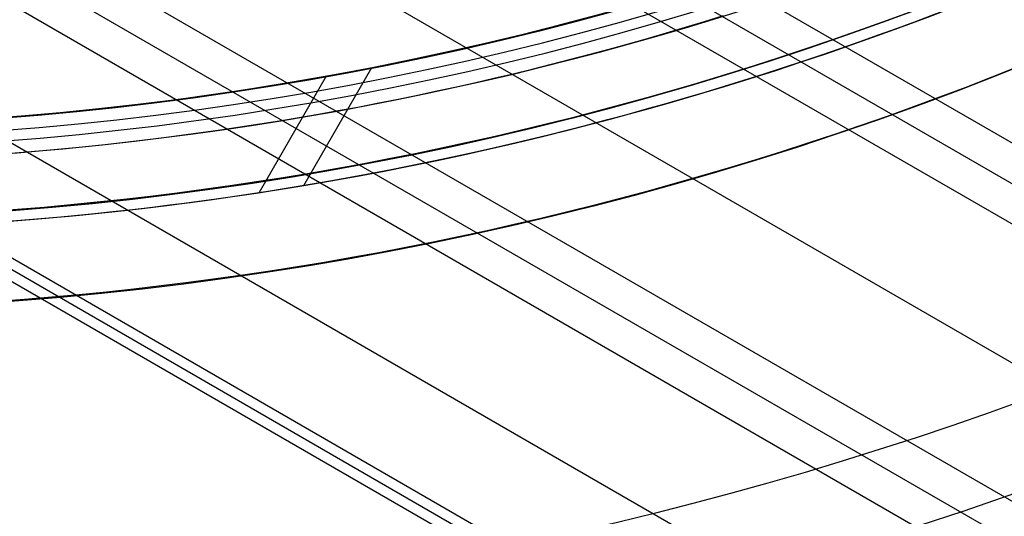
# Model space of a CAD drawing. Extents: x 12895 to 14339, y -6833 to -5581.
# Tile 15 of 79: x 13622 to 13644, y -6461 to -6450. Entities that reach past the tile are written whole.
import ezdxf

# ---------------------------------------------------------------- set-up
doc = ezdxf.new("R2010")
doc.units = 0
doc.layers.get('0').update_dxf_attribs({"linetype": 'CONTINUOUS'})
doc.layers.add('BLANCO_METALICO', color=7, linetype='CONTINUOUS')
doc.layers.add('COLOR', color=7, linetype='CONTINUOUS')

msp = doc.modelspace()

# ---------------------------------------------------------------- linework, layer by layer
for p, q in [((13616.99165945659, -6441.557013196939, 76.10917537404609), (14283.8221846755, -6826.551796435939, 76.10917537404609)), ((13615.66194055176, -6443.860153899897, 76.47950862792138), (14282.49246577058, -6828.854937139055, 76.47950862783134)), ((13615.27362992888, -6444.532727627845, 76.90245211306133), (14282.10415514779, -6829.527510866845, 76.90245211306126)), ((13614.88531930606, -6445.205301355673, 77.3253955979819), (14281.68518454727, -6830.182383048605, 77.32539559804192)), ((13613.55560040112, -6447.508442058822, 77.69572885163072), (14279.51504008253, -6832.000303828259, 77.69572885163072)), ((14285.92852482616, -6822.903508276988, 74.89295515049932), (13636.16644086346, -6447.763194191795, 74.89295515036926)), ((14285.15190358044, -6824.248655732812, 75.73884212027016), (13633.68266222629, -6448.122713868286, 75.73884212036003)), ((13635.3522398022, -6448.189879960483, 75.31589863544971), (14285.54021420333, -6823.576082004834, 75.31589863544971)), ((14274.08520534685, -6831.416739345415, 80.01480223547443), (13612.4508325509, -6449.421956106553, 80.01480223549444)), ((14273.97272981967, -6831.6115526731, 79.04043217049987), (13612.33835702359, -6449.616769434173, 79.04043217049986)), ((14273.86025429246, -6831.80636600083, 78.06606210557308), (13612.22588149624, -6449.811582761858, 78.06606210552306)), ((13628.456566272, -6453.308442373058, 76.39594146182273), (13629.96366265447, -6450.69807486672, 75.70006023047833)), ((13628.95175072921, -6450.888002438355, 81.5400351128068), (13627.46232805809, -6453.467758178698, 82.22775574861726))]:
    msp.add_line(p, q)
at = {"extrusion": (0.1124755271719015, 0.1948133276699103, 0.974370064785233)}
msp.add_lwpolyline([(-15018.43660288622, -1296.50098592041), (-15018.94715248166, -1296.19201752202), (-15019.45569829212, -1295.878352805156), (-15019.96217989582, -1295.560010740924), (-15020.46653706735, -1295.237011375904), (-15020.96870980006, -1294.909375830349), (-15021.46863832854, -1294.577126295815), (-15021.96626315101, -1294.240286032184), (-15022.46152505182, -1293.898879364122), (-15022.95436512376, -1293.552931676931), (-15023.44472479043, -1293.20246941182), (-15023.93254582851, -1292.847520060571), (-15024.41777038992, -1292.488112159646), (-15024.90034102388, -1292.124275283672), (-15025.38020069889, -1291.756040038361), (-15025.85729282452, -1291.383438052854), (-15026.33156127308, -1291.006501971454), (-15026.80295040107, -1290.625265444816), (-15027.27140507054, -1290.239763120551), (-15027.7368706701, -1289.850030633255), (-15028.19929313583, -1289.456104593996), (-15028.65861897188, -1289.058022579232), (-15029.11479527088, -1288.655823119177), (-15029.56776973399, -1288.249545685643), (-15030.01749069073, -1287.839230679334), (-15030.46390711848, -1287.42491941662), (-15030.90696866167, -1287.006654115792), (-15031.34662565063, -1286.584477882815), (-15031.78282912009, -1286.158434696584), (-15032.21553082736, -1285.728569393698), (-15032.64468327, -1285.294927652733), (-15033.07023970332, -1284.857555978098), (-15033.49215415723, -1284.416501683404), (-15033.91038145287, -1283.971812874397), (-15034.3248772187, -1283.523538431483), (-15034.73559790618, -1283.071727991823), (-15035.14250080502, -1282.616431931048), (-15035.5455440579, -1282.157701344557), (-15035.94468667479, -1281.695588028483), (-15036.33988854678, -1281.230144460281), (-15036.73111045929, -1280.761423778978), (-15037.11831410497, -1280.289479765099), (-15037.50146209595, -1279.814366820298), (-15037.88051797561, -1279.336139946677), (-15038.2554462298, -1278.854854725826), (-15038.62621229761, -1278.370567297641), (-15038.99278258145, -1277.883334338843), (-15039.35512445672, -1277.393213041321), (-15039.71320628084, -1276.900261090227), (-15040.06699740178, -1276.404536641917), (-15040.41646816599, -1275.906098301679), (-15040.76158992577, -1275.405005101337), (-15041.1023350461, -1274.90131647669), (-15041.43867691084, -1274.395092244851), (-15041.7705899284, -1273.886392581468), (-15042.09804953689, -1273.375277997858), (-15042.42103220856, -1272.861809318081), (-15042.73951545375, -1272.346047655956), (-15043.05347782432, -1271.828054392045), (-15043.36289891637, -1271.30789115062), (-15043.66775937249, -1270.785619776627), (-15043.96804088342, -1270.261302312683), (-15044.26372618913, -1269.735000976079), (-15044.55479907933, -1269.20677813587), (-15044.84124439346, -1268.676696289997), (-15045.12304802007, -1268.144818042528), (-15045.40019689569, -1267.611206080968), (-15045.67267900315, -1267.075923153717), (-15045.94048336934, -1266.539032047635), (-15046.20360006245, -1266.000595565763), (-15046.4620201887, -1265.460676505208), (-15046.7157358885, -1264.919337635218), (-15046.96474033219, -1264.376641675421), (-15047.20902771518, -1263.832651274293), (-15047.44859325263, -1263.287428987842), (-15047.68343317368, -1262.741037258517), (-15047.91354471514, -1262.193538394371), (-15048.13892611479, -1261.64499454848), (-15048.35957660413, -1261.095467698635), (-15048.57549640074, -1260.545019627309), (-15048.78668670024, -1259.993711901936), (-15048.99314966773, -1259.441605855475), (-15049.19488842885, -1258.888762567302), (-15049.39190706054, -1258.335242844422), (-15049.5842105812, -1257.781107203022), (-15049.77180494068, -1257.226415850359), (-15049.95469700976, -1256.671228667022), (-15050.13289456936, -1256.115605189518), (-15050.30640629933, -1255.559604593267), (-15050.47524176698, -1255.003285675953), (-15050.63941141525, -1254.446706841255), (-15050.79892655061, -1253.889926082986), (-15050.95379933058, -1253.333000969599), (-15051.10404275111, -1252.77598862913), (-15051.24967063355, -1252.218945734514), (-15051.39069761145, -1251.661928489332), (-15051.52713911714, -1251.10499261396), (-15051.65901136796, -1250.548193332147), (-15051.78633135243, -1249.991585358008), (-15051.90911681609, -1249.435222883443), (-15052.02738624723, -1248.879159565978), (-15052.14115886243, -1248.32344851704), (-15052.25045459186, -1247.768142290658), (-15052.35529406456, -1247.213292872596), (-15052.45569859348, -1246.658951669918), (-15052.55169016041, -1246.105169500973), (-15052.64329140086, -1245.551996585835), (-15052.73052558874, -1244.999482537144), (-15052.81341662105, -1244.447676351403), (-15052.89198900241, -1243.896626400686), (-15052.96626782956, -1243.346380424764), (-15053.03627877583, -1242.796985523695), (-15053.10204807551, -1242.24848815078), (-15053.16360250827, -1241.700934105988), (-15053.22096938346, -1241.154368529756), (-15053.27417652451, -1240.60883589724), (-15053.3232522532, -1240.064380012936), (-15053.36822537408, -1239.521044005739), (-15053.40912515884, -1238.978870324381), (-15053.44598133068, -1238.437900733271), (-15053.47882404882, -1237.898176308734), (-15053.50768389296, -1237.35973743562), (-15053.53259184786, -1236.822623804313), (-15053.55357928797, -1236.286874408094), (-15053.57067796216, -1235.752527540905), (-15053.58391997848, -1235.219620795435), (-15053.59333778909, -1234.6881910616), (-15053.59896417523, -1234.158274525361), (-15053.60083223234, -1233.629906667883), (-15053.59903301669, -1233.1113657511), (-15053.59361436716, -1232.591332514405), (-15053.58454499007, -1232.069840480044), (-15053.57179388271, -1231.546923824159), (-15053.55533034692, -1231.022617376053), (-15053.53512400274, -1230.496956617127), (-15053.51114480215, -1229.969977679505), (-15053.48336304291, -1229.441717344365), (-15053.45174938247, -1228.912213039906), (-15053.41627485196, -1228.381502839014), (-15053.37691087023, -1227.849625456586), (-15053.33362925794, -1227.316620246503), (-15053.28640225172, -1226.782527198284), (-15053.23520251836, -1226.247386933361), (-15053.18000316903, -1225.71124070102), (-15053.12077777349, -1225.174130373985), (-15053.05750037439, -1224.636098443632), (-15052.99014550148, -1224.097188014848), (-15052.91868818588, -1223.557442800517), (-15052.84310397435, -1223.016907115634), (-15052.76336894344, -1222.475625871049), (-15052.67945971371, -1221.93364456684), (-15052.59135346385, -1221.391009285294), (-15052.49902794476, -1220.847766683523), (-15052.40246149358, -1220.30396398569), (-15052.30163304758, -1219.759648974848), (-15052.19652215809, -1219.214869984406), (-15052.08710900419, -1218.669675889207), (-15051.9733744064, -1218.12411609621), (-15051.85529984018, -1217.578240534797), (-15051.73286744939, -1217.0320996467), (-15051.60606005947, -1216.48574437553), (-15051.47486119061, -1215.939226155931), (-15051.33925507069, -1215.39259690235), (-15051.19922664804, -1214.84590899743), (-15051.05476160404, -1214.299215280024), (-15050.9058463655, -1213.752569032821), (-15050.75246811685, -1213.206023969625), (-15050.59461481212, -1212.659634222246), (-15050.43227518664, -1212.113454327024), (-15050.26543876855, -1211.567539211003), (-15050.09409589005, -1211.021944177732), (-15049.91823769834, -1210.476724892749), (-15049.73785616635, -1209.931937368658), (-15049.55294410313, -1209.387637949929), (-15049.36349516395, -1208.843883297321), (-15049.16950386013, -1208.300730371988), (-15048.9709655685, -1207.758236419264), (-15048.76787654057, -1207.216458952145), (-15048.5602339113, -1206.675455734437), (-15048.34803570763, -1206.135284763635), (-15048.13128085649, -1205.596004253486), (-15047.90996919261, -1205.057672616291), (-15047.68410146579, -1204.520348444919), (-15047.45367934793, -1203.984090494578), (-15047.21870543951, -1203.448957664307), (-15046.97918327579, -1202.915008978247), (-15046.73511733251, -1202.382303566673), (-15046.48651303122, -1201.850900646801), (-15046.23337674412, -1201.320859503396), (-15045.9757157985, -1200.792239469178), (-15045.71353848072, -1200.265099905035), (-15045.44685403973, -1199.73950018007), (-15045.17567269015, -1199.215499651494), (-15044.9000056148, -1198.693157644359), (-15044.61986496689, -1198.172533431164), (-15044.33526387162, -1197.653686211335), (-15044.0462164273, -1197.1366750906), (-15043.75273770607, -1196.62155906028), (-15043.454843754, -1196.108396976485), (-15043.15255159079, -1195.597247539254), (-15042.84587920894, -1195.088169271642), (-15042.53484557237, -1194.581220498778), (-15042.21947061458, -1194.076459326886), (-15041.8997752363, -1193.573943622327), (-15041.57578130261, -1193.073730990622), (-15041.24751163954, -1192.575878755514), (-15040.9149900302, -1192.080443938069), (-15040.57824121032, -1191.587483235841), (-15040.23729086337, -1191.097053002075), (-15039.89216561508, -1190.609209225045), (-15039.54289302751, -1190.124007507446), (-15039.18950159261, -1189.641503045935), (-15038.83202072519, -1189.161750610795), (-15038.47048075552, -1188.684804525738), (-15038.10491292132, -1188.21071864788), (-15037.73534935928, -1187.739546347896), (-15037.36182309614, -1187.271340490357), (-15036.98436803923, -1186.806153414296), (-15036.60301896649, -1186.34403691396), (-15036.21781151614, -1185.885042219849), (-15035.82878217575, -1185.429219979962), (-15035.43596827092, -1184.976620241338), (-15035.03940795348, -1184.527292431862), (-15034.63914018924, -1184.081285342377), (-15034.23520474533, -1183.638647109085), (-15033.82764217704, -1183.199425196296), (-15033.41649381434, -1182.763666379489), (-15033.00180174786, -1182.33141672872), (-15032.5836088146, -1181.902721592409), (-15032.16195858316, -1181.477625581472), (-15031.73689533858, -1181.056172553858), (-15031.30846406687, -1180.638405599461), (-15030.87671043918, -1180.224367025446), (-15030.44168079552, -1179.814098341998), (-15030.00342212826, -1179.407640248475), (-15029.56198206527, -1179.00503262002), (-15029.11740885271, -1178.606314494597), (-15028.66975133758, -1178.211524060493), (-15028.21905894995, -1177.820698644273), (-15027.76538168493, -1177.433874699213), (-15027.30877008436, -1177.051087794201), (-15026.8492752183, -1176.672372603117), (-15026.38694866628, -1176.297762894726), (-15025.92184249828, -1175.927291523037), (-15025.45400925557, -1175.560990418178), (-15024.98350193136, -1175.198890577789), (-15024.51037395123, -1174.841022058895), (-15024.0346791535, -1174.487413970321), (-15023.5564717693, -1174.13809446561), (-15023.07580640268, -1173.793090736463), (-15022.59273801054, -1173.452429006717), (-15022.10732188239, -1173.116134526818), (-15021.61961362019, -1172.784231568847), (-15021.12966911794, -1172.456743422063), (-15020.63754454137, -1172.133692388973), (-15020.14329630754, -1171.815099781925), (-15019.64698106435, -1171.500985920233)], dxfattribs=at)
at = {"extrusion": (0.1124755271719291, 0.1948133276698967, 0.9743700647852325)}
msp.add_lwpolyline([(-15017.52574510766, -1171.500985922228), (-15018.04681472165, -1171.80577710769), (-15018.56593438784, -1172.115427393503), (-15019.08304083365, -1172.429918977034), (-15019.59807095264, -1172.749232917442), (-15020.11096182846, -1173.073349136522), (-15020.62165075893, -1173.402246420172), (-15021.13007527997, -1173.735902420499), (-15021.63617318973, -1174.074293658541), (-15022.13988257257, -1174.417395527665), (-15022.6411418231, -1174.765182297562), (-15023.13988967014, -1175.117627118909), (-15023.63606520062, -1175.474702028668), (-15024.12960788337, -1175.836377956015), (-15024.62045759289, -1176.202624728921), (-15025.10855463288, -1176.573411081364), (-15025.59383975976, -1176.948704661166), (-15026.07625420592, -1177.328472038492), (-15026.55573970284, -1177.712678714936), (-15027.03223850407, -1178.101289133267), (-15027.50569340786, -1178.49426668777), (-15027.97604777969, -1178.891573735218), (-15028.44324557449, -1179.293171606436), (-15028.90723135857, -1179.69902061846), (-15029.36795033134, -1180.109080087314), (-15029.82534834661, -1180.523308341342), (-15030.27937193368, -1180.941662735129), (-15030.72996831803, -1181.36409966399), (-15031.17708544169, -1181.790574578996), (-15031.62067198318, -1182.221042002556), (-15032.06067737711, -1182.655455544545), (-15032.49705183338, -1183.093767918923), (-15032.92974635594, -1183.535930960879), (-15033.35871276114, -1183.981895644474), (-15033.78390369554, -1184.431612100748), (-15034.20527265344, -1184.885029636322), (-15034.62277399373, -1185.342096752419), (-15035.03636295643, -1185.802761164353), (-15035.44599567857, -1186.266969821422), (-15035.85162920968, -1186.734668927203), (-15036.2532215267, -1187.205803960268), (-15036.65073154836, -1187.680319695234), (-15037.04411914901, -1188.158160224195), (-15037.43334517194, -1188.639268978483), (-15037.81837144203, -1189.123588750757), (-15038.19916077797, -1189.611061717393), (-15038.57567700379, -1190.101629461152), (-15038.94788495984, -1190.595232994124), (-15039.31575051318, -1191.091812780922), (-15039.67924056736, -1191.591308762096), (-15040.0383230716, -1192.093660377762), (-15040.39296702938, -1192.598806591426), (-15040.74314250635, -1193.106685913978), (-15041.08882063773, -1193.617236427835), (-15041.42997363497, -1194.130395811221), (-15041.76657479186, -1194.646101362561), (-15042.09859849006, -1195.164290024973), (-15042.42602020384, -1195.684898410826), (-15042.74881650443, -1196.207862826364), (-15043.0669650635, -1196.733119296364), (-15043.38044465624, -1197.260603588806), (-15043.68923516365, -1197.790251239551), (-15043.99331757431, -1198.321997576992), (-15044.2926739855, -1198.855777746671), (-15044.58728760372, -1199.391526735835), (-15044.87714274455, -1199.929179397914), (-15045.16222483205, -1200.468670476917), (-15045.44252039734, -1201.009934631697), (-15045.71801707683, -1201.552906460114), (-15045.98870360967, -1202.097520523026), (-15046.25456983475, -1202.643711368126), (-15046.51560668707, -1203.191413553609), (-15046.77180619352, -1203.740561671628), (-15047.02316146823, -1204.291090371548), (-15047.2696667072, -1204.842934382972), (-15047.51131718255, -1205.39602853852), (-15047.74810923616, -1205.950307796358), (-15047.9800402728, -1206.505707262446), (-15048.20710875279, -1207.062162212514), (-15048.42931418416, -1207.619608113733), (-15048.64665711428, -1208.177980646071), (-15048.85913912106, -1208.737215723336), (-15049.06676280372, -1209.297249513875), (-15049.26953177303, -1209.858018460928), (-15049.4674506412, -1210.41945930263), (-15049.66052501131, -1210.981509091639), (-15049.84876146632, -1211.544105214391), (-15050.03216755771, -1212.107185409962), (-15050.21075179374, -1212.670687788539), (-15050.3845236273, -1213.234550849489), (-15050.5534934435, -1213.798713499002), (-15050.71767254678, -1214.363115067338), (-15050.87707314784, -1214.927695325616), (-15051.03170835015, -1215.492394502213), (-15051.18159213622, -1216.05715329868), (-15051.32673935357, -1216.621912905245), (-15051.46716570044, -1217.186615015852), (-15051.6028877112, -1217.75120184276), (-15051.7339227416, -1218.315616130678), (-15051.86028895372, -1218.879801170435), (-15051.98200530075, -1219.443700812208), (-15052.09909151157, -1220.007259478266), (-15052.2115680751, -1220.57042217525), (-15052.31945622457, -1221.133134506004), (-15052.42277792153, -1221.695342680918), (-15052.5215558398, -1222.256993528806), (-15052.61581334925, -1222.81803450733), (-15052.70557449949, -1223.378413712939), (-15052.79086400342, -1223.93807989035), (-15052.87170722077, -1224.496982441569), (-15052.94813014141, -1225.05507143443), (-15053.02015936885, -1225.612297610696), (-15053.08782210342, -1226.168612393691), (-15053.15114612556, -1226.723967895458), (-15053.21015977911, -1227.278316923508), (-15053.26489195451, -1227.831612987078), (-15053.315372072, -1228.383810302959), (-15053.3616300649, -1228.9348638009), (-15053.40369636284, -1229.484729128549), (-15053.44160187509, -1230.033362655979), (-15053.47537797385, -1230.580721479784), (-15053.50505647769, -1231.126763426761), (-15053.53066963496, -1231.671447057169), (-15053.55225010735, -1232.21473166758), (-15053.56983095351, -1232.756577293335), (-15053.58344561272, -1233.296944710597), (-15053.59312788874, -1233.835795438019), (-15053.5989119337, -1234.373091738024), (-15053.60083223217, -1234.908796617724), (-15053.5990805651, -1235.420439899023), (-15053.59380538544, -1235.933536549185), (-15053.58497662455, -1236.448054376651), (-15053.57256448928, -1236.963960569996), (-15053.55653947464, -1237.481221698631), (-15053.5368723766, -1237.999803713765), (-15053.51353430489, -1238.519671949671), (-15053.48649669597, -1239.040791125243), (-15053.45573132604, -1239.563125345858), (-15053.42121032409, -1240.086638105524), (-15053.38290618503, -1240.611292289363), (-15053.34079178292, -1241.137050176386), (-15053.29484038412, -1241.663873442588), (-15053.24502566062, -1242.191723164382), (-15053.1913217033, -1242.720559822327), (-15053.13370303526, -1243.250343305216), (-15053.07214462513, -1243.781032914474), (-15053.00662190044, -1244.312587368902), (-15052.93711076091, -1244.844964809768), (-15052.86358759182, -1245.378122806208), (-15052.78602927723, -1245.912018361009), (-15052.70441321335, -1246.446607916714), (-15052.61871732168, -1246.981847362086), (-15052.52892006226, -1247.517692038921), (-15052.43500044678, -1248.054096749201), (-15052.33693805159, -1248.591015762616), (-15052.23471303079, -1249.128402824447), (-15052.128306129, -1249.666211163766), (-15052.0176986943, -1250.204393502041), (-15051.9028726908, -1250.742902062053), (-15051.78381071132, -1251.281688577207), (-15051.66049598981, -1251.82070430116), (-15051.53291241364, -1252.359900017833), (-15051.40104453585, -1252.899226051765), (-15051.26487758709, -1253.438632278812), (-15051.12439748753, -1253.978068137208), (-15050.97959085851, -1254.517482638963), (-15050.83044503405, -1255.056824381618), (-15050.67694807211, -1255.596041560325), (-15050.51908876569, -1256.135081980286), (-15050.35685665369, -1256.67389306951), (-15050.19024203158, -1257.212421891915), (-15050.01923596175, -1257.750615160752), (-15049.84383028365, -1258.288419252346), (-15049.66401762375, -1258.825780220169), (-15049.47979140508, -1259.362643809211), (-15049.29114585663, -1259.898955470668), (-15049.09807602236, -1260.434660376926), (-15048.90057776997, -1260.969703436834), (-15048.69864779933, -1261.504029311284), (-15048.49228365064, -1262.037582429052), (-15048.28148371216, -1262.57030700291), (-15048.06624722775, -1263.102147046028), (-15047.84657430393, -1263.633046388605), (-15047.62246591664, -1264.162948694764), (-15047.3939239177, -1264.691797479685), (-15047.16095104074, -1265.219536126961), (-15046.92355090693, -1265.746107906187), (-15046.68172803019, -1266.271455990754), (-15046.43548782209, -1266.795523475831), (-15046.18483659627, -1267.318253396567), (-15045.92978157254, -1267.839588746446), (-15045.67033088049, -1268.359472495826), (-15045.4064935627, -1268.877847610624), (-15045.13827957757, -1269.394657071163), (-15044.86569980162, -1269.909843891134), (-15044.58876603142, -1270.4233511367), (-15044.3074909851, -1270.93512194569), (-15044.0218883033, -1271.445099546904), (-15043.7319725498, -1271.953227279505), (-15043.43775921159, -1272.459448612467), (-15043.13926469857, -1272.963707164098), (-15042.83650634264, -1273.465946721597), (-15042.52950239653, -1273.966111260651), (-15042.21827203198, -1274.464144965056), (-15041.90283533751, -1274.959992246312), (-15041.5832133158, -1275.453597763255), (-15041.25942788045, -1275.944906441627), (-15040.93150185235, -1276.433863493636), (-15040.59945895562, -1276.920414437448), (-15040.26332381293, -1277.404505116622), (-15039.92312194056, -1277.886081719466), (-15039.57887974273, -1278.365090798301), (-15039.23062450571, -1278.841479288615), (-15038.87838439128, -1279.315194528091), (-15038.52218842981, -1279.786184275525), (-15038.16206651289, -1280.254396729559), (-15037.79804938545, -1280.719780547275), (-15037.43016863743, -1281.182284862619), (-15037.05845669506, -1281.641859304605), (-15036.68294681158, -1282.098454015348), (-15036.30367305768, -1282.55201966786), (-15035.92067031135, -1283.002507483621), (-15035.53397424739, -1283.449869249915), (-15035.14362132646, -1283.894057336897), (-15034.74964878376, -1284.335024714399), (-15034.35209461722, -1284.772724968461), (-15033.95099757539, -1285.207112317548), (-15033.54639714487, -1285.638141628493), (-15033.13833353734, -1286.065768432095), (-15032.72684767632, -1286.4899489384), (-15032.31198118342, -1286.910640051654), (-15031.89377636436, -1287.327799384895), (-15031.47227619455, -1287.741385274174), (-15031.04752430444, -1288.151356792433), (-15030.61956496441, -1288.557673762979), (-15030.18844306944, -1288.960296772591), (-15029.75420412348, -1289.359187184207), (-15029.31689422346, -1289.754307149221), (-15028.87656004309, -1290.145619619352), (-15028.43324881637, -1290.533088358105), (-15027.9870083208, -1290.916677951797), (-15027.53788686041, -1291.296353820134), (-15027.08593324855, -1291.672082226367), (-15026.63119679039, -1292.043830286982), (-15026.17372726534, -1292.411565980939), (-15025.71357490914, -1292.77525815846), (-15025.25079039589, -1293.134876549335), (-15024.78542481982, -1293.490391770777), (-15024.317529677, -1293.841775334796), (-15023.84715684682, -1294.188999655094), (-15023.37435857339, -1294.53203805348), (-15022.89918744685, -1294.870864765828), (-15022.42169638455, -1295.205454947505), (-15021.94193861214, -1295.53578467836), (-15021.45996764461, -1295.861830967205), (-15020.97583726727, -1296.183571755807), (-15020.48960151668, -1296.500985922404)], dxfattribs=at)
at = {"extrusion": (0.1124755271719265, 0.1948133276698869, 0.9743700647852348)}
msp.add_lwpolyline([(-15023.88679101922, -1171.500985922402), (-15024.3622058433, -1171.836103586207), (-15024.83536931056, -1172.175294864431), (-15025.30623226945, -1172.518536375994), (-15025.77474586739, -1172.865803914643), (-15026.24086156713, -1173.217072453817), (-15026.70453116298, -1173.572316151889), (-15027.16570679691, -1173.931508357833), (-15027.6243409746, -1174.294621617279), (-15028.08038658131, -1174.661627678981), (-15028.53379689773, -1175.032497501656), (-15028.98452561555, -1175.407201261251), (-15029.43252685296, -1175.785708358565), (-15029.87775517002, -1176.16798742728), (-15030.32016558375, -1176.554006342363), (-15030.75971358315, -1176.943732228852), (-15031.19635514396, -1177.337131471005), (-15031.63004674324, -1177.734169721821), (-15032.06074537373, -1178.134811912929), (-15032.48840855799, -1178.539022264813), (-15032.91299436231, -1178.946764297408), (-15033.33446141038, -1179.358000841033), (-15033.75276889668, -1179.772694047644), (-15034.16787659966, -1180.190805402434), (-15034.57974489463, -1180.612295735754), (-15034.98833476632, -1181.037125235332), (-15035.39360782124, -1181.465253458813), (-15035.79552629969, -1181.896639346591), (-15036.1940530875, -1182.33124123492), (-15036.58915172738, -1182.769016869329), (-15036.98078643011, -1183.209923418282), (-15037.3689220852, -1183.653917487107), (-15037.75352427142, -1184.100955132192), (-15038.13455926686, -1184.550991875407), (-15038.51199405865, -1185.003982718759), (-15038.88579635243, -1185.459882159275), (-15039.25593458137, -1185.918644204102), (-15039.62237791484, -1186.380222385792), (-15039.98509626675, -1186.844569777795), (-15040.34406030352, -1187.311639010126), (-15040.69924145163, -1187.781382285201), (-15041.05061190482, -1188.253751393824), (-15041.39814463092, -1188.728697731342), (-15041.74181337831, -1189.206172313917), (-15042.08159268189, -1189.686125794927), (-15042.41745786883, -1190.16850848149), (-15042.74938506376, -1190.653270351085), (-15043.07735119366, -1191.140361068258), (-15043.40133399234, -1191.629730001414), (-15043.72131200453, -1192.121326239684), (-15044.03726458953, -1192.615098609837), (-15044.34917192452, -1193.110995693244), (-15044.65701500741, -1193.608965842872), (-15044.96077565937, -1194.108957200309), (-15045.26043652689, -1194.610917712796), (-15045.55598108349, -1195.11479515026), (-15045.84739363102, -1195.620537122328), (-15046.13465930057, -1196.128091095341), (-15046.41776405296, -1196.637404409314), (-15046.69669467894, -1197.148424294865), (-15046.97143879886, -1197.661097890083), (-15047.24198486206, -1198.175372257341), (-15047.5083221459, -1198.691194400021), (-15047.77044075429, -1199.208511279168), (-15048.02833161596, -1199.727269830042), (-15048.28198648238, -1200.247416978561), (-15048.53139792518, -1200.768899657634), (-15048.77655933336, -1201.291664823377), (-15049.01746491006, -1201.815659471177), (-15049.25410966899, -1202.340830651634), (-15049.48648943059, -1202.867125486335), (-15049.71460081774, -1203.394491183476), (-15049.93844125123, -1203.922875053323), (-15050.15800894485, -1204.452224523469), (-15050.3733029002, -1204.982487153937), (-15050.58432290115, -1205.513610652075), (-15050.79106950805, -1206.045542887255), (-15050.99354405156, -1206.578231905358), (-15051.19174862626, -1207.111625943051), (-15051.38568608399, -1207.645673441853), (-15051.57536002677, -1208.180323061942), (-15051.76077479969, -1208.715523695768), (-15051.94193548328, -1209.251224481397), (-15052.11884788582, -1209.787374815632), (-15052.29151853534, -1210.323924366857), (-15052.45995467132, -1210.860823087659), (-15052.62416423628, -1211.398021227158), (-15052.78415586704, -1211.935469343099), (-15052.93993888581, -1212.473118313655), (-15053.09152329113, -1213.01091934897), (-15053.23891974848, -1213.548824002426), (-15053.38213958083, -1214.086784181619), (-15053.52119475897, -1214.624752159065), (-15053.6560978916, -1215.162680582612), (-15053.78686221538, -1215.70052248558), (-15053.9135015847, -1216.238231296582), (-15054.03603046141, -1216.775760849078), (-15054.15446390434, -1217.313065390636), (-15054.26881755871, -1217.850099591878), (-15054.37910764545, -1218.386818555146), (-15054.48535095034, -1218.923177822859), (-15054.5875648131, -1219.459133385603), (-15054.68576711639, -1219.994641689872), (-15054.77997627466, -1220.529659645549), (-15054.87021122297, -1221.064144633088), (-15054.95649140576, -1221.598054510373), (-15055.03883676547, -1222.131347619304), (-15055.11726773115, -1222.663982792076), (-15055.19180520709, -1223.195919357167), (-15055.26247056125, -1223.727117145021), (-15055.32928561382, -1224.257536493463), (-15055.39227262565, -1224.787138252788), (-15055.45145428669, -1225.315883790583), (-15055.50685370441, -1225.843734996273), (-15055.55849439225, -1226.370654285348), (-15055.606400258, -1226.896604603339), (-15055.65059559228, -1227.42154942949), (-15055.69110505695, -1227.945452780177), (-15055.7279536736, -1228.468279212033), (-15055.76116681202, -1228.989993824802), (-15055.79077017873, -1229.510562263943), (-15055.8167898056, -1230.029950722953), (-15055.83925203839, -1230.548125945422), (-15055.85818352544, -1231.065055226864), (-15055.87361120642, -1231.580706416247), (-15055.88556230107, -1232.095047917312), (-15055.89406429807, -1232.608048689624), (-15055.89914494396, -1233.119678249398), (-15055.90083223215, -1233.629906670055), (-15055.89908475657, -1234.149155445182), (-15055.89382253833, -1234.669854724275), (-15055.88501608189, -1235.191972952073), (-15055.87263615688, -1235.715477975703), (-15055.8566538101, -1236.240337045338), (-15055.83704037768, -1236.766516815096), (-15055.81376749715, -1237.293983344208), (-15055.78680711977, -1237.822702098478), (-15055.75613152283, -1238.352637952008), (-15055.72171332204, -1238.883755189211), (-15055.6835254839, -1239.416017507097), (-15055.64154133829, -1239.949388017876), (-15055.59573459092, -1240.483829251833), (-15055.54607933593, -1241.01930316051), (-15055.49255006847, -1241.555771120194), (-15055.4351216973, -1242.093193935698), (-15055.37376955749, -1242.631531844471), (-15055.30846942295, -1243.170744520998), (-15055.23919751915, -1243.710791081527), (-15055.16593053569, -1244.251630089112), (-15055.08864563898, -1244.793219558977), (-15055.00732048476, -1245.335516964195), (-15054.92193323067, -1245.8784792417), (-15054.83246254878, -1246.422062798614), (-15054.73888763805, -1246.966223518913), (-15054.64118823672, -1247.510916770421), (-15054.53934463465, -1248.056097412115), (-15054.43333768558, -1248.601719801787), (-15054.32314881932, -1249.147737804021), (-15054.20876005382, -1249.6941047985), (-15054.09015400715, -1250.240773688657), (-15053.96731390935, -1250.787696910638), (-15053.84022361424, -1251.334826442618), (-15053.70886761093, -1251.882113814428), (-15053.57323103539, -1252.429510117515), (-15053.43329968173, -1252.976966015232), (-15053.28906001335, -1253.524431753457), (-15053.14049917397, -1254.07185717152), (-15052.98760499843, -1254.619191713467), (-15052.83036602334, -1255.166384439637), (-15052.66877149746, -1255.71338403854), (-15052.502811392, -1256.260138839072), (-15052.33247641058, -1256.806596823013), (-15052.15775799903, -1257.352705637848), (-15051.97864835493, -1257.898412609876), (-15051.79514043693, -1258.44366475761), (-15051.6072279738, -1258.988408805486), (-15051.41490547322, -1259.53259119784), (-15051.21816823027, -1260.076158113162), (-15051.01701233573, -1260.619055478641), (-15050.81143468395, -1261.161228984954), (-15050.60143298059, -1261.702624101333), (-15050.38700574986, -1262.243186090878), (-15050.16815234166, -1262.782860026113), (-15049.9448729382, -1263.321590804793), (-15049.71716856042, -1263.859323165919), (-15049.48504107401, -1264.396001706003), (-15049.2484931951, -1264.931570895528), (-15049.00752849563, -1265.46597509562), (-15048.76215140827, -1265.99915857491), (-15048.51236723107, -1266.531065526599), (-15048.25818213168, -1267.061640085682), (-15047.99960315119, -1267.590826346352), (-15047.73663820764, -1268.118568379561), (-15047.46929609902, -1268.644810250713), (-15047.19758650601, -1269.169496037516), (-15046.92151999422, -1269.692569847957), (-15046.64110801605, -1270.213975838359), (-15046.35636291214, -1270.733658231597), (-15046.06729791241, -1271.251561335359), (-15045.77392713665, -1271.767629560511), (-15045.47626559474, -1272.281807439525), (-15045.17432918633, -1272.794039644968), (-15044.86813470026, -1273.304271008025), (-15044.55769981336, -1273.812446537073), (-15044.24304308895, -1274.31851143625), (-15043.92418397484, -1274.822411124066), (-15043.60114280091, -1275.324091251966), (-15043.27394077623, -1275.823497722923), (-15042.94259998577, -1276.320576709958), (-15042.60714338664, -1276.815274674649), (-15042.26759480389, -1277.307538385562), (-15041.92397892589, -1277.797314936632), (-15041.57632129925, -1278.284551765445), (-15041.22464832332, -1278.769196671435), (-15040.86898724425, -1279.25119783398), (-15040.50936614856, -1279.730503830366), (-15040.14581395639, -1280.20706365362), (-15039.7783604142, -1280.680826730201), (-15039.40703608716, -1281.151742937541), (-15039.031872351, -1281.619762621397), (-15038.65290138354, -1282.084836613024), (-15038.27015615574, -1282.546916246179), (-15037.88367042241, -1283.005953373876), (-15037.49347871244, -1283.461900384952), (-15037.09961631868, -1283.914710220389), (-15036.70211928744, -1284.364336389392), (-15036.30102440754, -1284.810732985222), (-15035.89636919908, -1285.253854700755), (-15035.48819190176, -1285.693656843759), (-15035.07653146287, -1286.130095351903), (-15034.66142752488, -1286.563126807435), (-15034.24292041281, -1286.9927084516), (-15033.8210511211, -1287.418798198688), (-15033.39586130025, -1287.841354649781), (-15032.96739324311, -1288.260337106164), (-15032.53568987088, -1288.675705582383), (-15032.1007947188, -1289.087420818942), (-15031.66275192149, -1289.495444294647), (-15031.22160619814, -1289.899738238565), (-15030.77740283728, -1290.300265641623), (-15030.33018768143, -1290.696990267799), (-15029.88000711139, -1291.089876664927), (-15029.42690803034, -1291.478890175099), (-15028.97093784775, -1291.863996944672), (-15028.512144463, -1292.245163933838), (-15028.05057624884, -1292.622358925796), (-15027.58628203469, -1292.99555053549), (-15027.11931108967, -1293.364708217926), (-15026.64971310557, -1293.729802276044), (-15026.17753817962, -1294.09080386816), (-15025.70283679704, -1294.447685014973), (-15025.22565981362, -1294.800418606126), (-15024.74605843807, -1295.14897840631), (-15024.26408421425, -1295.493339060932), (-15023.77978900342, -1295.833476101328), (-15023.29322496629, -1296.169365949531), (-15022.80444454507, -1296.500985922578)], dxfattribs=at)
at = {"extrusion": (0.1124755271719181, 0.1948133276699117, 0.9743700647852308)}
msp.add_lwpolyline([(-15024.64440849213, -1296.500985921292), (-15025.11033923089, -1296.163662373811), (-15025.57399863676, -1295.822402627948), (-15026.035339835, -1295.477230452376), (-15026.49431625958, -1295.128170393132), (-15026.95088166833, -1294.775247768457), (-15027.40499015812, -1294.418488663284), (-15027.85659617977, -1294.057919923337), (-15028.30565455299, -1293.693569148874), (-15028.75212048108, -1293.325464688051), (-15029.1959495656, -1292.953635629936), (-15029.6370978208, -1292.57811179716), (-15030.07552168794, -1292.198923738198), (-15030.51117804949, -1291.816102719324), (-15030.94402424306, -1291.4296807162), (-15031.37401807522, -1291.039690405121), (-15031.80111783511, -1290.646165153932), (-15032.22528230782, -1290.249139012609), (-15032.64647078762, -1289.848646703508), (-15033.06464309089, -1289.444723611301), (-15033.47975956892, -1289.037405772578), (-15033.89178112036, -1288.626729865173), (-15034.30066920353, -1288.212733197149), (-15034.70638584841, -1287.795453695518), (-15035.1088936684, -1287.374929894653), (-15035.50815587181, -1286.951200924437), (-15035.90413627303, -1286.524306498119), (-15036.29679930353, -1286.09428689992), (-15036.68611002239, -1285.66118297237), (-15037.07203412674, -1285.225036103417), (-15037.45453796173, -1284.78588821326), (-15037.8335885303, -1284.343781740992), (-15038.20915350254, -1283.898759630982), (-15038.58120122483, -1283.450865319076), (-15038.94970072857, -1283.000142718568), (-15039.31462173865, -1282.546636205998), (-15039.67593468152, -1282.090390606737), (-15040.03361069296, -1281.63145118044), (-15040.3876216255, -1281.169863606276), (-15040.73794005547, -1280.705673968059), (-15041.08453928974, -1280.238928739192), (-15041.42739337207, -1279.76967476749), (-15041.7664770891, -1279.297959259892), (-15042.10176597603, -1278.823829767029), (-15042.43323632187, -1278.347334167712), (-15042.76086517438, -1277.868520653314), (-15043.0846303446, -1277.387437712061), (-15043.40451041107, -1276.904134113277), (-15043.72048472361, -1276.41865889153), (-15044.0325334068, -1275.931061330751), (-15044.34063736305, -1275.441390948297), (-15044.64477827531, -1274.949697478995), (-15044.94493860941, -1274.456030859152), (-15045.24110161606, -1273.960441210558), (-15045.53325133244, -1273.462978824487), (-15045.82137258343, -1272.963694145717), (-15046.10545098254, -1272.462637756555), (-15046.38547293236, -1271.959860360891), (-15046.66142562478, -1271.455412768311), (-15046.93329704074, -1270.949345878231), (-15047.20107594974, -1270.441710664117), (-15047.46475190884, -1269.93255815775), (-15047.7243152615, -1269.421939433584), (-15047.97975713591, -1268.909905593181), (-15048.23106944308, -1268.396507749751), (-15048.47824487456, -1267.881797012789), (-15048.72127689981, -1267.365824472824), (-15048.96015976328, -1266.848641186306), (-15049.19488848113, -1266.330298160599), (-15049.42545883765, -1265.810846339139), (-15049.65186738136, -1265.290336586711), (-15049.87411142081, -1264.768819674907), (-15050.09218902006, -1264.246346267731), (-15050.30609899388, -1263.722966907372), (-15050.51584090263, -1263.198732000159), (-15050.72141504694, -1262.673691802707), (-15050.92282246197, -1262.147896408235), (-15051.12006491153, -1261.621395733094), (-15051.31314488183, -1261.094239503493), (-15051.50206557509, -1260.56647724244), (-15051.68683090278, -1260.038158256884), (-15051.86744547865, -1259.509331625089), (-15052.04391461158, -1258.980046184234), (-15052.21624429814, -1258.450350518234), (-15052.3844412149, -1257.920292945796), (-15052.54851271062, -1257.389921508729), (-15052.70846679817, -1256.859283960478), (-15052.86431214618, -1256.328427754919), (-15053.01605807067, -1255.797400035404), (-15053.16371452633, -1255.266247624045), (-15053.3072920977, -1254.735017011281), (-15053.44680199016, -1254.203754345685), (-15053.58225602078, -1253.672505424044), (-15053.71366660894, -1253.141315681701), (-15053.84104676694, -1252.610230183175), (-15053.9644100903, -1252.07929361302), (-15054.08377074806, -1251.548550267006), (-15054.1991434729, -1251.018044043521), (-15054.31054355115, -1250.487818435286), (-15054.41798681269, -1249.957916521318), (-15054.52148962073, -1249.428380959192), (-15054.62106886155, -1248.899253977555), (-15054.71674193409, -1248.370577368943), (-15054.80852673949, -1247.842392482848), (-15054.89644167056, -1247.314740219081), (-15054.98050560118, -1246.787661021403), (-15055.06073787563, -1246.261194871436), (-15055.1371582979, -1245.735381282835), (-15055.20978712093, -1245.210259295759), (-15055.27864503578, -1244.685867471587), (-15055.3437531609, -1244.162243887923), (-15055.40513303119, -1243.639426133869), (-15055.46280658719, -1243.117451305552), (-15055.5167961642, -1242.596356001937), (-15055.56712448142, -1242.076176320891), (-15055.61381463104, -1241.556947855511), (-15055.65689006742, -1241.038705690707), (-15055.69637459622, -1240.521484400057), (-15055.73229236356, -1240.005318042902), (-15055.76466784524, -1239.490240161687), (-15055.79352583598, -1238.976283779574), (-15055.81889143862, -1238.463481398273), (-15055.84079005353, -1237.951864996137), (-15055.85924736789, -1237.441466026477), (-15055.87428934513, -1236.932315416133), (-15055.88594221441, -1236.424443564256), (-15055.8942324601, -1235.917880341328), (-15055.89918681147, -1235.412655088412), (-15055.90083223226, -1234.908796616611), (-15055.89903943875, -1234.382858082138), (-15055.89364049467, -1233.855431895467), (-15055.8846047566, -1233.32655085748), (-15055.87190186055, -1232.796248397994), (-15055.85550173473, -1232.26455857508), (-15055.83537461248, -1231.731516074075), (-15055.81149104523, -1231.197156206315), (-15055.78382191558, -1230.661514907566), (-15055.75233845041, -1230.12462873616), (-15055.71701223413, -1229.586534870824), (-15055.67781522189, -1229.047271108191), (-15055.63471975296, -1228.506875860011), (-15055.58769856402, -1227.965388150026), (-15055.53672480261, -1227.422847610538), (-15055.48177204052, -1226.879294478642), (-15055.42281428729, -1226.334769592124), (-15055.35982600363, -1225.789314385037), (-15055.29278211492, -1225.242970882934), (-15055.22165802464, -1224.695781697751), (-15055.14642962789, -1224.147790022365), (-15055.06707332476, -1223.599039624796), (-15054.98356603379, -1223.049574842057), (-15054.89588520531, -1222.499440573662), (-15054.80400883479, -1221.948682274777), (-15054.70791547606, -1221.397345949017), (-15054.6075842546, -1220.845478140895), (-15054.50299488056, -1220.293125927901), (-15054.39412766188, -1219.740336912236), (-15054.28096351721, -1219.187159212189), (-15054.16348398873, -1218.633641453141), (-15054.04167125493, -1218.079832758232), (-15053.91550814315, -1217.525782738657), (-15053.7849781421, -1216.971541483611), (-15053.65006541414, -1216.417159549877), (-15053.51075480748, -1215.862687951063), (-15053.36703186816, -1215.308178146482), (-15053.21888285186, -1214.753682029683), (-15053.06629473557, -1214.19925191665), (-15052.909255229, -1213.644940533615), (-15052.74775278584, -1213.09080100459), (-15052.58177661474, -1212.536886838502), (-15052.41131669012, -1211.983251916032), (-15052.23636376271, -1211.429950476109), (-15052.05690936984, -1210.877037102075), (-15051.87294584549, -1210.324566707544), (-15051.68446633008, -1209.772594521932), (-15051.4914647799, -1209.221176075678), (-15051.29393597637, -1208.670367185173), (-15051.09187553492, -1208.120223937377), (-15050.88527991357, -1207.570802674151), (-15050.67414642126, -1207.022159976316), (-15050.45847322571, -1206.474352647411), (-15050.23825936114, -1205.927437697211), (-15050.01350473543, -1205.381472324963), (-15049.78421013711, -1204.83651390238), (-15049.55037724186, -1204.292619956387), (-15049.31200861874, -1203.749848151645), (-15049.06910773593, -1203.208256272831), (-15048.82167896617, -1202.667902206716), (-15048.56972759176, -1202.128843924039), (-15048.31325980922, -1201.59113946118), (-15048.05228273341, -1201.054846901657), (-15047.7868044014, -1200.520024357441), (-15047.51683377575, -1199.986729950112), (-15047.24238074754, -1199.455021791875), (-15046.96345613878, -1198.924957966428), (-15046.68007170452, -1198.396596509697), (-15046.39224013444, -1197.869995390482), (-15046.09997505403, -1197.345212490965), (-15045.80329102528, -1196.822305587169), (-15045.50220354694, -1196.301332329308), (-15045.19672905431, -1195.782350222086), (-15044.88688491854, -1195.265416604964), (-15044.57268944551, -1194.750588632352), (-15044.25416187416, -1194.237923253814), (-15043.93132237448, -1193.727477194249), (-15043.60419204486, -1193.219306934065), (-15043.27279290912, -1192.713468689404), (-15042.93714791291, -1192.21001839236), (-15042.5972809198, -1191.709011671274), (-15042.25321670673, -1191.210503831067), (-15041.90498095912, -1190.714549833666), (-15041.55260026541, -1190.22120427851), (-15041.19610211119, -1189.730521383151), (-15040.83551487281, -1189.242554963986), (-15040.47086781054, -1188.757358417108), (-15040.10219106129, -1188.274984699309), (-15039.72951563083, -1187.795486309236), (-15039.35287338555, -1187.318915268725), (-15038.97229704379, -1186.845323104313), (-15038.58782016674, -1186.374760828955), (-15038.19947714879, -1185.907278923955), (-15037.8073032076, -1185.442927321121), (-15037.41133437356, -1184.981755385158), (-15037.01160747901, -1184.523811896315), (-15036.60816014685, -1184.069145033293), (-15036.20103077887, -1183.617802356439), (-15035.79025854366, -1183.169830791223), (-15035.37588336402, -1182.72527661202), (-15034.95794590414, -1182.284185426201), (-15034.53648755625, -1181.846602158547), (-15034.11155042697, -1181.412571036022), (-15033.68317732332, -1180.98213557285), (-15033.25141173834, -1180.555338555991), (-15032.81629783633, -1180.132222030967), (-15032.37788043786, -1179.712827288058), (-15031.93620500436, -1179.297194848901), (-15031.4913176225, -1178.885364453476), (-15031.04326498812, -1178.477375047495), (-15030.59209439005, -1178.073264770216), (-15030.13785369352, -1177.673070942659), (-15029.68059132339, -1177.276830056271), (-15029.22035624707, -1176.884577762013), (-15028.75719795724, -1176.496348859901), (-15028.29116645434, -1176.112177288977), (-15027.8223122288, -1175.732096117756), (-15027.35068624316, -1175.356137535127), (-15026.87633991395, -1174.984332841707), (-15026.39932509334, -1174.616712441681), (-15025.91969405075, -1174.253305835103), (-15025.43749945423, -1173.894141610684), (-15024.95279435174, -1173.539247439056), (-15024.46563215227, -1173.18865006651), (-15023.97606660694, -1172.84237530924), (-15023.4841517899, -1172.500448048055), (-15022.98994207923, -1172.16289222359), (-15022.49349213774, -1171.829730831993), (-15021.99485689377, -1171.500985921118)], dxfattribs=at)
for points in [[(13621.79500087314, -6452.606739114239), (13622.23389338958, -6452.572209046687), (13622.67256100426, -6452.534976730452), (13623.11098685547, -6452.495041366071), (13623.54915408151, -6452.45240215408), (13623.98704582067, -6452.407058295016), (13624.42464521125, -6452.359008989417), (13624.86193539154, -6452.308253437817), (13625.29889949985, -6452.254790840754), (13625.73552067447, -6452.198620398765), (13626.17178223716, -6452.139742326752), (13626.60766824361, -6452.078160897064), (13627.04316293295, -6452.013881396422), (13627.47825054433, -6451.946909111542), (13627.91291531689, -6451.877249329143), (13628.34714148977, -6451.80490733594), (13628.78091330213, -6451.72988841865), (13629.2142149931, -6451.652197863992), (13629.64703080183, -6451.571840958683), (13630.07934496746, -6451.488822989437), (13630.51114172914, -6451.403149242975), (13630.94240532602, -6451.314825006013), (13631.37311999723, -6451.223855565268), (13631.80326998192, -6451.130246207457), (13632.23283951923, -6451.034002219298), (13632.66181284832, -6450.935128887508), (13633.09017420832, -6450.833631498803), (13633.51790783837, -6450.729515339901), (13633.94499797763, -6450.622785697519), (13634.37142886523, -6450.513447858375), (13634.79718474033, -6450.401507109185), (13635.22224984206, -6450.286968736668), (13635.64660840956, -6450.169838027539), (13636.070244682, -6450.050120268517), (13636.49314289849, -6449.927820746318), (13636.9152872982, -6449.80294474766), (13637.33666212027, -6449.675497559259), (13637.75725160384, -6449.545484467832)], [(13621.90840129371, -6454.10243940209), (13622.35647022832, -6454.067187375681), (13622.8043095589, -6454.029176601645), (13623.25190207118, -6453.988406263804), (13623.69923055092, -6453.944875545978), (13624.14627778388, -6453.898583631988), (13624.59302655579, -6453.849529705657), (13625.03945965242, -6453.797712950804), (13625.4855598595, -6453.743132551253), (13625.9313099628, -6453.685787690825), (13626.37669293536, -6453.625678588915), (13626.8216924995, -6453.562809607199), (13627.26629256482, -6453.497186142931), (13627.71047704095, -6453.428813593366), (13628.15422983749, -6453.357697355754), (13628.59753486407, -6453.28384282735), (13629.04037603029, -6453.207255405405), (13629.48273724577, -6453.127940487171), (13629.92460242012, -6453.045903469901), (13630.36595546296, -6452.961149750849), (13630.80678028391, -6452.873684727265), (13631.24706079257, -6452.783513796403), (13631.68678089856, -6452.690642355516), (13632.1259245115, -6452.595075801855), (13632.564475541, -6452.496819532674), (13633.00241789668, -6452.395878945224), (13633.43973548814, -6452.292259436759), (13633.87641222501, -6452.185966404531), (13634.3124320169, -6452.077005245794), (13634.74777877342, -6451.965381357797), (13635.18243640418, -6451.851100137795), (13635.61638881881, -6451.734166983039), (13636.04961992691, -6451.614587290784), (13636.4821136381, -6451.49236645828), (13636.913853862, -6451.367509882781), (13637.34482450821, -6451.240022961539), (13637.77500948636, -6451.109911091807), (13638.20439270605, -6450.977179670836), (13638.63295807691, -6450.841834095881), (13639.06068950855, -6450.703879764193), (13639.48757091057, -6450.563322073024), (13639.9135861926, -6450.420166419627), (13640.33871926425, -6450.274418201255), (13640.76295403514, -6450.126082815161), (13641.18627441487, -6449.975165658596), (13641.60866431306, -6449.821672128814), (13642.03010763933, -6449.665607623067), (13642.45058830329, -6449.506977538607)]]:
    msp.add_lwpolyline(points)
for centre, radius, start, end in [((13616.37125110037, -6381.069931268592, 89.37470231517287), 73.24245578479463, 209.9999999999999, 29.99999999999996), ((13616.3712510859, -6381.069931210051, 88.63012703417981), 71.44457953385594, 210.0000000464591, 29.99999995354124), ((13616.37125110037, -6381.069931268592, 89.05580518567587), 71.21139006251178, 210.0000000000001, 30.0000000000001), ((13616.37125110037, -6381.069931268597, 88.12500292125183), 70.9394553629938, 254.9999999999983, 345.0000000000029), ((13616.37125110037, -6381.069931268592, 68.68735261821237), 73.24245578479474, 211.1713425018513, 311.5923049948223), ((13616.37125110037, -6381.069931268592, 67.93735261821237), 70.94245578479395, 213.8367835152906, 313.7266063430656), ((13616.37125110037, -6381.069931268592, 88.125002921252), 70.93945536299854, 277.4999999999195, 322.5000000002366), ((13616.37125110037, -6381.069931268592, 46.50000292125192), 71.74245578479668, 232.4999999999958, 299.9999328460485)]:
    msp.add_arc(centre, radius, start, end)
at = {"extrusion": (0, 0, -1)}
for centre in [(-13616.37125110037, -6381.069931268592, -89.37470231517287), (-13616.37125110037, -6381.069931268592, -46.50000292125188)]:
    msp.add_arc(centre, 70.94245578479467, 150.0000000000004, 330.0000000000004, dxfattribs=at)
at = {"layer": 'BLANCO_METALICO', "extrusion": (0, 0, -1)}
for centre, radius, start, end in [((-13616.37098787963, -6381.069931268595, -171.6470783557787), 99.49999999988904, 179.9999999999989, 1.047441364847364e-12), ((-13616.37098787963, -6381.069931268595, -170.8389899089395), 99.49999999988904, 179.9999999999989, 1.047441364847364e-12), ((-13616.37098787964, -6381.069931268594, -169.280901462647), 99.49999999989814, 179.9999999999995, 5.237206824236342e-13), ((-13616.37098787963, -6381.069931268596, -171.6470783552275), 99.0999999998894, 179.9999999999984, 1.577503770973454e-12), ((-13616.37098787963, -6381.069931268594, -170.0309014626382), 98.69999999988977, 179.9999999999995, 5.279656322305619e-13), ((-13616.37098787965, -6381.069931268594, -168.5309014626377), 98.69999999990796, 179.9999999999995, 5.279656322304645e-13), ((-13616.37098787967, -6381.0699312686, -167.2309014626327), 98.19999999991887, 179.9999999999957, 4.24523078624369e-12), ((-13616.37098787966, -6381.069931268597, -168.0309014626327), 98.1999999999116, 179.9999999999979, 2.122615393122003e-12)]:
    msp.add_arc(centre, radius, start, end, dxfattribs=at)
at = {"layer": 'BLANCO_METALICO'}
for centre, radius, start, end in [((13616.37098787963, -6381.069931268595, 170.030901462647), 99.49999999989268, 179.9999999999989, 1.047441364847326e-12), ((13616.37098787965, -6381.069931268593, 168.5309014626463), 99.49999999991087, 180, 0), ((13616.37098787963, -6381.069931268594, 171.6470783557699), 98.69999999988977, 179.9999999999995, 5.279656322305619e-13), ((13616.37098787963, -6381.069931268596, 170.8389899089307), 98.69999999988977, 179.9999999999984, 1.583896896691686e-12)]:
    msp.add_arc(centre, radius, start, end, dxfattribs=at)
at = {"layer": 'COLOR'}
for centre, radius, start, end in [((13616.37125823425, -6381.069948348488, -11.46081713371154), 153, 206.6184218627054, 26.61842186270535), ((13616.37125823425, -6381.069948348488, -35.79999945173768), 153, 206.6184218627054, 26.61842186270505), ((13616.37125823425, -6381.069948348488, -23.63040829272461), 153.0000000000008, 206.618421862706, 26.61842186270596), ((13616.37125823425, -6381.069948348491, -10.90949982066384), 152.834295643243, 206.6184218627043, 26.61842186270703), ((13616.37125823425, -6381.069948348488, -35.79999945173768), 150, 206.6184218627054, 26.61842186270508), ((13616.37125823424, -6381.06994834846, 23.29836120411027), 73.00000000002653, 253.2152822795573, 295.0338760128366)]:
    msp.add_arc(centre, radius, start, end, dxfattribs=at)
at = {"layer": 'COLOR', "extrusion": (0, 0, -1)}
for centre, radius, start, end in [((-13616.37125823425, -6381.069948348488, 10.54089386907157), 152.3920984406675, 153.3815781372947, 333.3815781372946), ((-13616.37125823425, -6381.06994834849, -32.97295255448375), 74.9999999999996, 243.3815781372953, 63.38157813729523), ((-13616.37125823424, -6381.069948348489, -43.50000292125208), 75.00000000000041, 243.3815781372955, 63.38157813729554), ((-13616.37125823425, -6381.06994834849, -33.39918206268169), 72.99999999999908, 243.3815781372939, 63.38157813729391), ((-13616.37125823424, -6381.06994834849, -43.50000292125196), 73.00000000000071, 243.3815781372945, 63.38157813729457), ((-13616.37125823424, -6381.06994834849, -43.50000292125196), 73.00000000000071, 243.3815781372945, 63.38157813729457), ((-13616.37125823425, -6381.069948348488, -18.68835025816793), 83.81579491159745, 153.3815781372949, 333.3815781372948), ((-13616.37125823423, -6381.06994834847, -26.2000005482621), 61.09154780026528, 153.381578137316, 333.3815781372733), ((-13616.37125823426, -6381.069948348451, -22.44590218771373), 75.00000000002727, 243.3815781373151, 333.3815781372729), ((-13616.37125823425, -6381.069948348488, -17.30945272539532), 81.95014076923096, 224.1383467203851, 262.6113994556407), ((-13616.37125823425, -6381.069948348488, -17.30945272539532), 81.95014076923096, 262.6396124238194, 314.1043243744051)]:
    msp.add_arc(centre, radius, start, end, dxfattribs=at)

doc.saveas('drawing.dxf')
